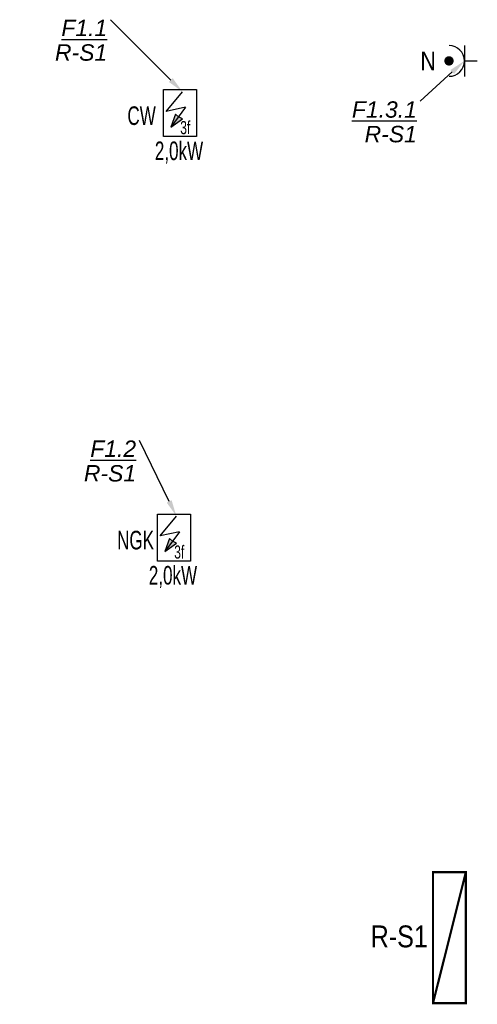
# Model space of a CAD drawing. Header units: millimetres. Extents: x 667417 to 821619, y 904330 to 1017710.
# Tile 11 of 13: x 676122 to 680307, y 1007236 to 1016246. Entities that reach past the tile are written whole.
import ezdxf
from ezdxf import colors
from ezdxf.entities.mleader import LeaderData, LeaderLine
from ezdxf.enums import TextEntityAlignment as Align
from ezdxf.math import Vec2, Vec3

# ---------------------------------------------------------------- set-up
doc = ezdxf.new("R2010")
doc.units = ezdxf.units.MM
for name, color, linetype in [('_IE_Adresacja obwodów', 246, 'Continuous'), ('_IE_Gniazdo podwójne_230V_IP44', 5, 'Continuous'), ('_IE_Punkty zasilania IE', 5, 'Continuous'), ('_IE_Rozdzielnica nN', 240, 'Continuous')]:
    doc.layers.add(name, color=color, linetype=linetype)
doc.styles.add('ARIAL', font='arial-narrow_[pl.allfont.net].ttf', dxfattribs={"width": 0.8})
doc.styles.get("Standard").update_dxf_attribs({"font": 'ARIAL.TTF'})

# ---------------------------------------------------------------- blocks, each defined once
blk = doc.blocks.new('*U3282')
at = {"layer": '_IE_Punkty zasilania IE'}
blk.add_hatch(color=94, dxfattribs=at).paths.add_polyline_path([(6.79, 8.66), (17.26, 16.31), (13.72, 18.05), (10.99, 20.6)])
at = {"layer": '_IE_Punkty zasilania IE', "color": 0}
for p, q in [((0, 42.94), (30.1, 42.94)), ((0, 0), (0, 42.94)), ((30.1, 42.94), (30.1, 0)), ((30.1, 0), (0, 0))]:
    blk.add_line(p, q, dxfattribs=at)
at = {"layer": '_IE_Punkty zasilania IE', "color": 94}
for p, q in [((2.47, 22.96), (17.28, 41.04)), ((20.19, 26.82), (2.47, 22.96)), ((20.19, 26.82), (6.79, 8.66)), ((10.99, 20.6), (6.79, 8.66)), ((13.72, 18.05), (10.99, 20.6)), ((17.26, 16.31), (13.72, 18.05)), ((6.79, 8.66), (17.26, 16.31))]:
    blk.add_line(p, q, dxfattribs=at)
at = {"layer": '_IE_Punkty zasilania IE', "color": 0, "insert": (15.28, 14.2), "char_height": 12, "attachment_point": 1, "style": 'ARIAL'}
blk.add_mtext_dynamic_manual_height_columns('3f', width=17.6107, gutter_width=100, heights=[0], dxfattribs=at)
at = {"layer": '_IE_Punkty zasilania IE', "color": 0, "style": 'ARIAL', "width": 0.8, "flags": 12}
for tag, p in [('URZADZENIE', (15.05, 47.86)), ('MOC', (15.05, -25.62))]:
    blk.add_attdef(tag, text='', height=17, dxfattribs=at).set_placement(p, align=Align.CENTER)
blk = doc.blocks.new('*U957')
at = {"layer": '_IE_Rozdzielnica nN', "const_width": 2}
blk.add_lwpolyline([(30, 0), (30, -120), (0, -120), (0, 0)], close=True, dxfattribs=at)
blk.add_lwpolyline([(30, 0), (0, -120)], dxfattribs=at)
at = {"layer": '_IE_Rozdzielnica nN', "style": 'ARIAL', "flags": 12}
blk.add_attdef('NAZWA', text='', height=20, dxfattribs=at).set_placement((-46.34, 17.61), align=Align.MIDDLE)
blk = doc.blocks.new('*U4270')
at = {"layer": '_IE_Gniazdo podwójne_230V_IP44'}
h = blk.add_hatch(color=256, dxfattribs=at)
edge = h.paths.add_edge_path()
edge.add_arc((19.12, 18.26), 4.34, 180, 540)
for p, q in [((33.24, 32.37), (33.24, 4.14)), ((33.24, 18.26), (45, 18.26))]:
    blk.add_line(p, q, dxfattribs=at)
blk.add_circle((19.12, 18.26), 3.62, dxfattribs=at)
blk.add_arc((19.12, 18.26), 14.11, 270, 90, dxfattribs=at)
at = {"layer": '_IE_Gniazdo podwójne_230V_IP44', "style": 'ARIAL', "flags": 12}
blk.add_attdef('FUN', text='', height=17, dxfattribs=at).set_placement((0, 18.26), align=Align.MIDDLE)

msp = doc.modelspace()

# ---------------------------------------------------------------- block references
ref = msp.add_blockref('*U4270', (679856.9, 1015686.4), dxfattribs=dict(xscale=10, yscale=10, zscale=10))
ref.add_attrib('FUN', 'N', dxfattribs={"layer": '_IE_Gniazdo podwójne_230V_IP44', "color": 6, "height": 170, "style": 'ARIAL', "flags": 12}).set_placement((679856.9, 1015869), align=Align.MIDDLE)
at = {"layer": '_IE_Punkty zasilania IE'}
ref = msp.add_blockref('*U3282', (677437.5, 1015176.7), dxfattribs=dict(at, xscale=10, yscale=10, zscale=10))
ref.add_attrib('URZADZENIE', 'CW', dxfattribs={"color": 0, "height": 170, "style": 'ARIAL', "width": 0.8, "flags": 12}).set_placement((677236.9, 1015282.8), align=Align.CENTER)
ref.add_attrib('MOC', '2,0kW', dxfattribs={"color": 0, "height": 170, "style": 'ARIAL', "width": 0.8, "flags": 12}).set_placement((677578.9, 1014961.2), align=Align.CENTER)
ref = msp.add_blockref('*U3282', (677382.3, 1011292.5), dxfattribs=dict(at, xscale=10, yscale=10, zscale=10))
ref.add_attrib('URZADZENIE', 'NGK', dxfattribs={"color": 0, "height": 170, "style": 'ARIAL', "width": 0.8, "flags": 12}).set_placement((677181.7, 1011398.6), align=Align.CENTER)
ref.add_attrib('MOC', '2,0kW', dxfattribs={"color": 0, "height": 170, "style": 'ARIAL', "width": 0.8, "flags": 12}).set_placement((677523.8, 1011076.9), align=Align.CENTER)
at = {"layer": '_IE_Rozdzielnica nN'}
ref = msp.add_blockref('*U957', (679902, 1008445.7), dxfattribs=dict(at, xscale=10, yscale=10, zscale=10))
ref.add_attrib('NAZWA', 'R-S1', dxfattribs={"height": 200, "style": 'ARIAL', "flags": 12}).set_placement((679593.2, 1007857.3), align=Align.MIDDLE)

# ---------------------------------------------------------------- leaders
at = {"layer": '_IE_Adresacja obwodów'}
ml = msp.add_multileader_mtext('Standard', dxfattribs=at)
ml.set_content('{\\L\\fArial|b0|i1|c238|p34;F1.1\\P\\lR-S1}', color=256)
ml.set_leader_properties()
ml.build(insert=Vec2(0, 0))
ml.multileader.update_dxf_attribs({"has_dogleg": 0, "has_text_frame": 1, "text_left_attachment_type": 0, "text_right_attachment_type": 0, "dogleg_length": 0, "arrow_head_size": 150})
ctx = ml.context
ctx.base_point, ctx.char_height, ctx.arrow_head_size, ctx.landing_gap_size, ctx.plane_origin = Vec3(676440.6, 1016246.2), 150, 150, 30, Vec3(673222.9, 1009251.4)
ctx.left_attachment, ctx.right_attachment, ctx.text_align_type = 0, 0, 2
notes = []
notes.append((ctx, [(0, (1, 1, 0), (676952.2, 1016246.2), (-1, 0), 0, [(0, [(677610.3, 1015587.1)], 0, [])])]))
ctx.mtext.insert, ctx.mtext.width, ctx.mtext.alignment, ctx.mtext.line_spacing_factor, ctx.mtext.flow_direction = Vec3(676922.2, 1016246.2), 800, 3, 0.9, 5
ml = msp.add_multileader_mtext('Standard', dxfattribs=at)
ml.set_content('{\\L\\fArial|b0|i1|c238|p34;F1.3.1\\P\\lR-S1}', color=256)
ml.set_leader_properties()
ml.build(insert=Vec2(0, 0))
ml.multileader.update_dxf_attribs({"has_dogleg": 0, "has_text_frame": 1, "text_left_attachment_type": 0, "text_right_attachment_type": 0, "dogleg_length": 0, "arrow_head_size": 150})
ctx = ml.context
ctx.base_point, ctx.char_height, ctx.arrow_head_size, ctx.landing_gap_size, ctx.plane_origin = Vec3(679155.5, 1015499.2), 150, 150, 30, Vec3(675739, 1008609.1)
ctx.left_attachment, ctx.right_attachment, ctx.text_align_type = 0, 0, 2
notes.append((ctx, [(0, (1, 1, 0), (679783.9, 1015499.2), (-1, 0), 0, [(0, [(680189.2, 1015869)], 0, [])])]))
ctx.mtext.insert, ctx.mtext.width, ctx.mtext.alignment, ctx.mtext.line_spacing_factor, ctx.mtext.flow_direction = Vec3(679753.9, 1015499.2), 800, 3, 0.9, 5
ml = msp.add_multileader_mtext('Standard', dxfattribs=at)
ml.set_content('{\\L\\fArial|b0|i1|c238|p34;F1.2\\P\\lR-S1}', color=256)
ml.set_leader_properties()
ml.build(insert=Vec2(0, 0))
ml.multileader.update_dxf_attribs({"has_dogleg": 0, "has_text_frame": 1, "text_left_attachment_type": 0, "text_right_attachment_type": 0, "dogleg_length": 0, "arrow_head_size": 150})
ctx = ml.context
ctx.base_point, ctx.char_height, ctx.arrow_head_size, ctx.landing_gap_size, ctx.plane_origin = Vec3(676705, 1012395.3), 150, 150, 30, Vec3(673171.7, 1005505.2)
ctx.left_attachment, ctx.right_attachment, ctx.text_align_type = 0, 0, 2
notes.append((ctx, [(0, (1, 1, 0), (677216.6, 1012395.3), (-1, 0), 0, [(0, [(677555.1, 1011702.9)], 0, [])])]))
ctx.mtext.insert, ctx.mtext.width, ctx.mtext.alignment, ctx.mtext.line_spacing_factor, ctx.mtext.flow_direction = Vec3(677186.6, 1012395.3), 800, 3, 0.9, 5
for ctx, leaders in notes:
    for number, flags, end, landing, length, lines in leaders:
        leader = LeaderData()
        leader.index, (leader.has_last_leader_line, leader.has_dogleg_vector, leader.attachment_direction) = number, flags
        leader.last_leader_point, leader.dogleg_vector, leader.dogleg_length = Vec3(end), Vec3(landing), length
        for number, points, colour, breaks in lines:
            line = LeaderLine()
            line.index, line.vertices, line.color, line.breaks = number, Vec3.list(points), colors.encode_raw_color(colour), breaks
            leader.lines.append(line)
        ctx.leaders.append(leader)

doc.saveas('drawing.dxf')
